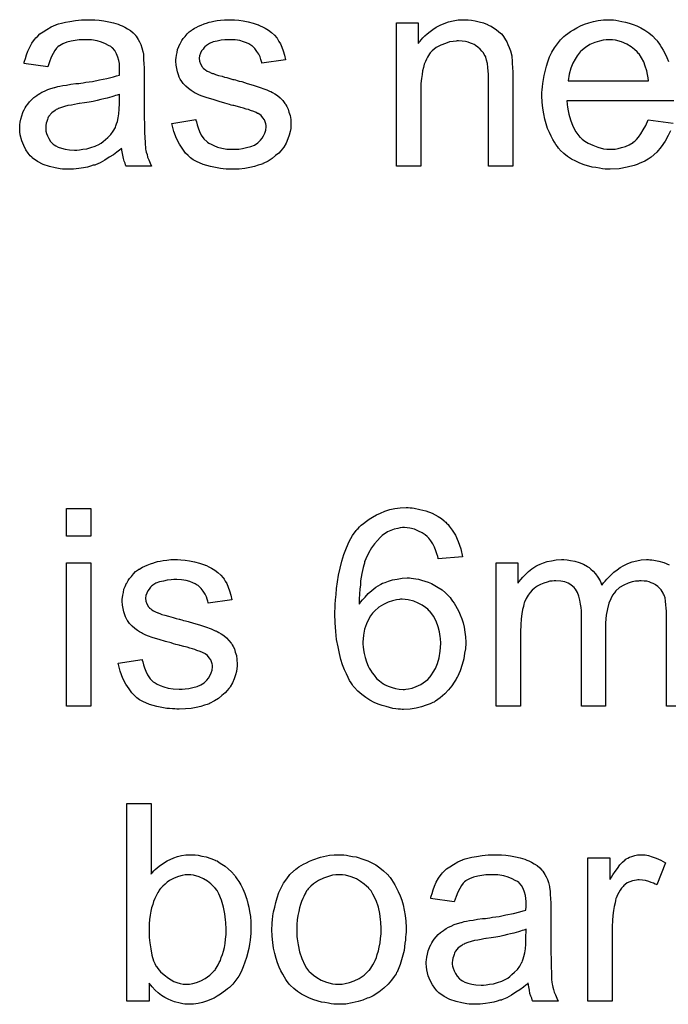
# Model space of a CAD drawing. Extents: x -1.6 to 9, y -2.8 to 5.2.
# Tile 96 of 197: x 6.795 to 7.058, y 0.356 to 0.755. Entities that reach past the tile are written whole.
import ezdxf

# ---------------------------------------------------------------- set-up
doc = ezdxf.new("R2010")
doc.units = 0
doc.layers.add('dfn6-15-57-c_document', color=1, linetype='CONTINUOUS')

msp = doc.modelspace()

# ---------------------------------------------------------------- linework, layer by layer
at = {"layer": 'dfn6-15-57-c_document', "color": 1}
for points in [[(6.825424, 0.755227), (6.827159, 0.755112), (6.829126, 0.75488), (6.831093, 0.754533), (6.83306, 0.754071), (6.834911, 0.753492), (6.835142, 0.753376), (6.835721, 0.753145), (6.836531, 0.752798), (6.837572, 0.752335), (6.838729, 0.751641), (6.839886, 0.750947), (6.840927, 0.750021), (6.841853, 0.749095), (6.841969, 0.74898), (6.8422, 0.748633), (6.842547, 0.748054), (6.84301, 0.74736), (6.843588, 0.746319), (6.844051, 0.745277), (6.844514, 0.744005), (6.844861, 0.7425), (6.844861, 0.742385), (6.844977, 0.742038), (6.845093, 0.741343), (6.845208, 0.740418), (6.845208, 0.739145), (6.845324, 0.737641), (6.84544, 0.735674), (6.84544, 0.733476), (6.84544, 0.720286), (6.84544, 0.72017), (6.84544, 0.719708), (6.84544, 0.719013), (6.84544, 0.718088), (6.84544, 0.717047), (6.84544, 0.715774), (6.845555, 0.712997), (6.845555, 0.710105), (6.845671, 0.707212), (6.845787, 0.705939), (6.845787, 0.704782), (6.845903, 0.703741), (6.846018, 0.702931), (6.846018, 0.702815), (6.846134, 0.702353), (6.84625, 0.701658), (6.846597, 0.700733), (6.846828, 0.699692), (6.847291, 0.698534), (6.847869, 0.697262), (6.848448, 0.695989), (6.838151, 0.695989), (6.838035, 0.696105), (6.837919, 0.696568), (6.837688, 0.697146), (6.837341, 0.698072), (6.836994, 0.699113), (6.836762, 0.700386), (6.836531, 0.701774), (6.836299, 0.703278), (6.836184, 0.703278), (6.836068, 0.703047), (6.835374, 0.702468), (6.834333, 0.701658), (6.832944, 0.700617), (6.831209, 0.699576), (6.829473, 0.698419), (6.827622, 0.697378), (6.825655, 0.696568), (6.825424, 0.696452), (6.824729, 0.696336), (6.823688, 0.695989), (6.822415, 0.695642), (6.820796, 0.695295), (6.818944, 0.695063), (6.816862, 0.694832), (6.814779, 0.694716), (6.813854, 0.694716), (6.813159, 0.694832), (6.81235, 0.694832), (6.811424, 0.694948), (6.809341, 0.695295), (6.807027, 0.695873), (6.804482, 0.696683), (6.802168, 0.69784), (6.800085, 0.699344), (6.799854, 0.699576), (6.799275, 0.700154), (6.798466, 0.701196), (6.79754, 0.702584), (6.796614, 0.704319), (6.795804, 0.706286), (6.795226, 0.708716), (6.79511, 0.709873), (6.794994, 0.711261), (6.794994, 0.711493), (6.794994, 0.711956), (6.79511, 0.712766), (6.795226, 0.713807), (6.795457, 0.71508), (6.795804, 0.716352), (6.796267, 0.717741), (6.796846, 0.719013), (6.796961, 0.719129), (6.797193, 0.719592), (6.797656, 0.720286), (6.798234, 0.721096), (6.798928, 0.722022), (6.799854, 0.722947), (6.800779, 0.723873), (6.801936, 0.724683), (6.802052, 0.724798), (6.802515, 0.72503), (6.803093, 0.725493), (6.804019, 0.725955), (6.80506, 0.726418), (6.806333, 0.726997), (6.807606, 0.72746), (6.80911, 0.727922), (6.809226, 0.727922), (6.809688, 0.728038), (6.810383, 0.728269), (6.811308, 0.728385), (6.812465, 0.728616), (6.813969, 0.728848), (6.815705, 0.729195), (6.817787, 0.729426), (6.817903, 0.729426), (6.818366, 0.729542), (6.818944, 0.729542), (6.819754, 0.729658), (6.82068, 0.729774), (6.821837, 0.730005), (6.82311, 0.730121), (6.824498, 0.730352), (6.827275, 0.730931), (6.830283, 0.731509), (6.832944, 0.732203), (6.834217, 0.73255), (6.835374, 0.732897), (6.835374, 0.733013), (6.835374, 0.733245), (6.835489, 0.733939), (6.835489, 0.734749), (6.835489, 0.735211), (6.835489, 0.735443), (6.835489, 0.735558), (6.835489, 0.735674), (6.835489, 0.736368), (6.835374, 0.737525), (6.835142, 0.738798), (6.834795, 0.740187), (6.834217, 0.741575), (6.833523, 0.742848), (6.832597, 0.743889), (6.832481, 0.744005), (6.831903, 0.744467), (6.830977, 0.74493), (6.82982, 0.745624), (6.8282, 0.746203), (6.826349, 0.746781), (6.824035, 0.747129), (6.821374, 0.747244), (6.820217, 0.747244), (6.81906, 0.747129), (6.81744, 0.746897), (6.81582, 0.746666), (6.814085, 0.746203), (6.812465, 0.745624), (6.811077, 0.744814), (6.810961, 0.744699), (6.810498, 0.744352), (6.80992, 0.743773), (6.809226, 0.742848), (6.808531, 0.741691), (6.807721, 0.740187), (6.807027, 0.738335), (6.806333, 0.736253), (6.79673, 0.737525), (6.79673, 0.737641), (6.796846, 0.737757), (6.796846, 0.738104), (6.796961, 0.738567), (6.797309, 0.739608), (6.797771, 0.741112), (6.79835, 0.742616), (6.799044, 0.744236), (6.79997, 0.745856), (6.801011, 0.74736), (6.801127, 0.747476), (6.801589, 0.747938), (6.802284, 0.748633), (6.803209, 0.749558), (6.804482, 0.750484), (6.805986, 0.751409), (6.807721, 0.752451), (6.809688, 0.753261), (6.809804, 0.753261), (6.80992, 0.753376), (6.810267, 0.753492), (6.81073, 0.753608), (6.811887, 0.753955), (6.813507, 0.754302), (6.815358, 0.754649), (6.817672, 0.754996), (6.820101, 0.755227), (6.822878, 0.755343), (6.824151, 0.755343), (6.825424, 0.755227)], [(6.882001, 0.755227), (6.883736, 0.755112), (6.885588, 0.75488), (6.887555, 0.754418), (6.889637, 0.753955), (6.891604, 0.753261), (6.89172, 0.753261), (6.891835, 0.753145), (6.892414, 0.752913), (6.89334, 0.752451), (6.894497, 0.751872), (6.895769, 0.751062), (6.897042, 0.750137), (6.898199, 0.749095), (6.89924, 0.747938), (6.899356, 0.747823), (6.899587, 0.74736), (6.90005, 0.74655), (6.900629, 0.745624), (6.901207, 0.744236), (6.901786, 0.742732), (6.902248, 0.740996), (6.902711, 0.739029), (6.893108, 0.737757), (6.893108, 0.737988), (6.892992, 0.738451), (6.892761, 0.739261), (6.892414, 0.740302), (6.891835, 0.741343), (6.891141, 0.7425), (6.890331, 0.743658), (6.889174, 0.744699), (6.889059, 0.744814), (6.888596, 0.745046), (6.887902, 0.745509), (6.88686, 0.745971), (6.885703, 0.746434), (6.884199, 0.746897), (6.882348, 0.747129), (6.880381, 0.747244), (6.879224, 0.747244), (6.878067, 0.747129), (6.876563, 0.747013), (6.875059, 0.746666), (6.873439, 0.746319), (6.871935, 0.74574), (6.870662, 0.74493), (6.870547, 0.744814), (6.870199, 0.744583), (6.869737, 0.74412), (6.869274, 0.743426), (6.868695, 0.742732), (6.868233, 0.741806), (6.867886, 0.740765), (6.86777, 0.739724), (6.86777, 0.739608), (6.86777, 0.739377), (6.867886, 0.739029), (6.867886, 0.738567), (6.868233, 0.73741), (6.868927, 0.736253), (6.869042, 0.736137), (6.869158, 0.736021), (6.86939, 0.735674), (6.869852, 0.735327), (6.870315, 0.73498), (6.871009, 0.734517), (6.871819, 0.73417), (6.872745, 0.733707), (6.872861, 0.733707), (6.873092, 0.733592), (6.873555, 0.733476), (6.874365, 0.733129), (6.875522, 0.732782), (6.877026, 0.732435), (6.877951, 0.732087), (6.878993, 0.731856), (6.88015, 0.731509), (6.881422, 0.731162), (6.881538, 0.731162), (6.881885, 0.731046), (6.882464, 0.730931), (6.883158, 0.730699), (6.883968, 0.730468), (6.885009, 0.730236), (6.887207, 0.729542), (6.889637, 0.728848), (6.892067, 0.728038), (6.894265, 0.727228), (6.895191, 0.726881), (6.896001, 0.726534), (6.896232, 0.726418), (6.896695, 0.726187), (6.897389, 0.72584), (6.89843, 0.725261), (6.899472, 0.724567), (6.900513, 0.723641), (6.901554, 0.7226), (6.90248, 0.721443), (6.902596, 0.721327), (6.902827, 0.720865), (6.90329, 0.72017), (6.903752, 0.719129), (6.9041, 0.717856), (6.904562, 0.716468), (6.904794, 0.714848), (6.904909, 0.712997), (6.904909, 0.712766), (6.904909, 0.712187), (6.904794, 0.711261), (6.904562, 0.709989), (6.904215, 0.7086), (6.903637, 0.707096), (6.902943, 0.705361), (6.902017, 0.703741), (6.901901, 0.70351), (6.901439, 0.703047), (6.90086, 0.702237), (6.899934, 0.701311), (6.898662, 0.70027), (6.897273, 0.699113), (6.895654, 0.698072), (6.893687, 0.69703), (6.893571, 0.69703), (6.893455, 0.696915), (6.892761, 0.696683), (6.891604, 0.696336), (6.8901, 0.695873), (6.888249, 0.695411), (6.886166, 0.695063), (6.883968, 0.694832), (6.881422, 0.694716), (6.880381, 0.694716), (6.879571, 0.694832), (6.878646, 0.694832), (6.877489, 0.694948), (6.876332, 0.695063), (6.875059, 0.695295), (6.872282, 0.695873), (6.86939, 0.696683), (6.866613, 0.69784), (6.86534, 0.698534), (6.864183, 0.699344), (6.864067, 0.69946), (6.863952, 0.699576), (6.863257, 0.70027), (6.862216, 0.701311), (6.861059, 0.702931), (6.859787, 0.704898), (6.858514, 0.707212), (6.857472, 0.710105), (6.856663, 0.713344), (6.866381, 0.714848), (6.866381, 0.714732), (6.866381, 0.714617), (6.866613, 0.713923), (6.866844, 0.712766), (6.867307, 0.711493), (6.867886, 0.710105), (6.86858, 0.7086), (6.869621, 0.707096), (6.870894, 0.705824), (6.871125, 0.705708), (6.871588, 0.705361), (6.872514, 0.704898), (6.873671, 0.704319), (6.875175, 0.703741), (6.87691, 0.703278), (6.878993, 0.702931), (6.881422, 0.702815), (6.882579, 0.702815), (6.883736, 0.702931), (6.88524, 0.703163), (6.88686, 0.70351), (6.888596, 0.703972), (6.8901, 0.704551), (6.891488, 0.705476), (6.891604, 0.705592), (6.892067, 0.705939), (6.89253, 0.706518), (6.893224, 0.707328), (6.893802, 0.708253), (6.894381, 0.70941), (6.894728, 0.710567), (6.894844, 0.711956), (6.894844, 0.712071), (6.894844, 0.712534), (6.894728, 0.713113), (6.894497, 0.713923), (6.894149, 0.714732), (6.893571, 0.715542), (6.892877, 0.716468), (6.891835, 0.717162), (6.89172, 0.717278), (6.891373, 0.717394), (6.890794, 0.717741), (6.889868, 0.718088), (6.88848, 0.718551), (6.88767, 0.718898), (6.886745, 0.719129), (6.885703, 0.719476), (6.884546, 0.719823), (6.883274, 0.72017), (6.88177, 0.720518), (6.881654, 0.720518), (6.881307, 0.720633), (6.880728, 0.720749), (6.880034, 0.72098), (6.879108, 0.721212), (6.878067, 0.721559), (6.875869, 0.722137), (6.873323, 0.722947), (6.870894, 0.723641), (6.86858, 0.724451), (6.867538, 0.724914), (6.866729, 0.725261), (6.866497, 0.725377), (6.866034, 0.725608), (6.86534, 0.726071), (6.864414, 0.72665), (6.863373, 0.72746), (6.862332, 0.728385), (6.861291, 0.729426), (6.860365, 0.730699), (6.860249, 0.730815), (6.860018, 0.731278), (6.859671, 0.732087), (6.859324, 0.733013), (6.858977, 0.73417), (6.85863, 0.735558), (6.858398, 0.736947), (6.858282, 0.738567), (6.858282, 0.738798), (6.858282, 0.739261), (6.858398, 0.739955), (6.858514, 0.740996), (6.858745, 0.742038), (6.858977, 0.74331), (6.859439, 0.744467), (6.860018, 0.74574), (6.860134, 0.745856), (6.860365, 0.746319), (6.860712, 0.746897), (6.861291, 0.747707), (6.861985, 0.748517), (6.862795, 0.749558), (6.86372, 0.750484), (6.864877, 0.751294), (6.864993, 0.751409), (6.86534, 0.751525), (6.865803, 0.751872), (6.866497, 0.752219), (6.867423, 0.752682), (6.868464, 0.753145), (6.869737, 0.753608), (6.871125, 0.754071), (6.871356, 0.754186), (6.871819, 0.754302), (6.872629, 0.754533), (6.873671, 0.754765), (6.874943, 0.754996), (6.876332, 0.755112), (6.877951, 0.755343), (6.880728, 0.755343), (6.882001, 0.755227)], [(6.976759, 0.755227), (6.978032, 0.755112), (6.979536, 0.75488), (6.981156, 0.754533), (6.982891, 0.754071), (6.984511, 0.753376), (6.984743, 0.753261), (6.985205, 0.753029), (6.986015, 0.752682), (6.986941, 0.752104), (6.988098, 0.751409), (6.989139, 0.750484), (6.99018, 0.749558), (6.991106, 0.748401), (6.991222, 0.748285), (6.991453, 0.747823), (6.9918, 0.747244), (6.992379, 0.746434), (6.992842, 0.745277), (6.993304, 0.74412), (6.993883, 0.742732), (6.99423, 0.741228), (6.99423, 0.741112), (6.994346, 0.740649), (6.994461, 0.739955), (6.994577, 0.739029), (6.994577, 0.737641), (6.994693, 0.736021), (6.994808, 0.734054), (6.994808, 0.731625), (6.994808, 0.695989), (6.984974, 0.695989), (6.984974, 0.731162), (6.984974, 0.731278), (6.984974, 0.731393), (6.984974, 0.732203), (6.984974, 0.733245), (6.984858, 0.734517), (6.984743, 0.736021), (6.984511, 0.737525), (6.984164, 0.738914), (6.983817, 0.740187), (6.983817, 0.740302), (6.983586, 0.740649), (6.983238, 0.741228), (6.982891, 0.741922), (6.982313, 0.742616), (6.981619, 0.743426), (6.980693, 0.744236), (6.979652, 0.74493), (6.979536, 0.745046), (6.979189, 0.745277), (6.978495, 0.745509), (6.977685, 0.745856), (6.976759, 0.746203), (6.975602, 0.74655), (6.974214, 0.746666), (6.972825, 0.746781), (6.972247, 0.746781), (6.971784, 0.746666), (6.970627, 0.74655), (6.969123, 0.746319), (6.967503, 0.74574), (6.965652, 0.745046), (6.963801, 0.74412), (6.962065, 0.742732), (6.961834, 0.7425), (6.961371, 0.741922), (6.961024, 0.741459), (6.960677, 0.740881), (6.960214, 0.740187), (6.959867, 0.739377), (6.959404, 0.738451), (6.958941, 0.737294), (6.958594, 0.736021), (6.958247, 0.734633), (6.958016, 0.733129), (6.957784, 0.731509), (6.957553, 0.729542), (6.957553, 0.727575), (6.957553, 0.695989), (6.947718, 0.695989), (6.947718, 0.754071), (6.956512, 0.754071), (6.956512, 0.74574), (6.956627, 0.745856), (6.956859, 0.746203), (6.957206, 0.746666), (6.957669, 0.747244), (6.958363, 0.747938), (6.959173, 0.748748), (6.960098, 0.749674), (6.961255, 0.7506), (6.962412, 0.751409), (6.963801, 0.752335), (6.965305, 0.753145), (6.966925, 0.753839), (6.968776, 0.754418), (6.970627, 0.75488), (6.97271, 0.755227), (6.974908, 0.755343), (6.975834, 0.755343), (6.976759, 0.755227)], [(7.058675, 0.710336), (7.057749, 0.708369), (7.056592, 0.706171), (7.054972, 0.703857), (7.053121, 0.701658), (7.050807, 0.699576), (7.050691, 0.699576), (7.05046, 0.699344), (7.050113, 0.699113), (7.04965, 0.698766), (7.048956, 0.698419), (7.048262, 0.698072), (7.047336, 0.697609), (7.046295, 0.697146), (7.045138, 0.696683), (7.043981, 0.696221), (7.041088, 0.695526), (7.037849, 0.694948), (7.034262, 0.694716), (7.032989, 0.694716), (7.03218, 0.694832), (7.031138, 0.694948), (7.029865, 0.695179), (7.028477, 0.695411), (7.026973, 0.695642), (7.023733, 0.696568), (7.021998, 0.697262), (7.020378, 0.697956), (7.018643, 0.698882), (7.017023, 0.699923), (7.015519, 0.70108), (7.014015, 0.702468), (7.013899, 0.702584), (7.013667, 0.702815), (7.01332, 0.703278), (7.012858, 0.703972), (7.012279, 0.704782), (7.011701, 0.705708), (7.011006, 0.706865), (7.010312, 0.708138), (7.009618, 0.709642), (7.008924, 0.711261), (7.008345, 0.713113), (7.007767, 0.71508), (7.007304, 0.717162), (7.006957, 0.719476), (7.006725, 0.721906), (7.00661, 0.724451), (7.00661, 0.724567), (7.00661, 0.725145), (7.00661, 0.72584), (7.006725, 0.726881), (7.006841, 0.728154), (7.006957, 0.729542), (7.007188, 0.731162), (7.007535, 0.732782), (7.008461, 0.736484), (7.009039, 0.738335), (7.009734, 0.740302), (7.010659, 0.742153), (7.011701, 0.743889), (7.012858, 0.745624), (7.01413, 0.747244), (7.014246, 0.74736), (7.014477, 0.747591), (7.01494, 0.747938), (7.015519, 0.748517), (7.016213, 0.749095), (7.017139, 0.74979), (7.01818, 0.7506), (7.019453, 0.751294), (7.020725, 0.752104), (7.022229, 0.752798), (7.023849, 0.753492), (7.025585, 0.754071), (7.027436, 0.754649), (7.029403, 0.754996), (7.031485, 0.755227), (7.033684, 0.755343), (7.034841, 0.755343), (7.03565, 0.755227)], [(7.03565, 0.755227), (7.036576, 0.755112), (7.037733, 0.75488), (7.039006, 0.754649), (7.04051, 0.754302), (7.041898, 0.753955), (7.043518, 0.753376), (7.045022, 0.752798), (7.046642, 0.751988), (7.048262, 0.751062), (7.049882, 0.750021), (7.051386, 0.748748), (7.052774, 0.74736), (7.05289, 0.747244), (7.053121, 0.747013), (7.053468, 0.74655), (7.053931, 0.745856), (7.05451, 0.745046), (7.055088, 0.74412), (7.055782, 0.742963), (7.056476, 0.741575), (7.057171, 0.740071), (7.057865, 0.738451)], [(7.033799, 0.747244), (7.033105, 0.747244), (7.032642, 0.747129), (7.03137, 0.747013), (7.029865, 0.746666), (7.028014, 0.746087), (7.026047, 0.745277), (7.024196, 0.74412), (7.022345, 0.742616), (7.022114, 0.742385), (7.021651, 0.741806), (7.020841, 0.740765), (7.020031, 0.739377), (7.019105, 0.737757), (7.018296, 0.735674), (7.017601, 0.733245), (7.017254, 0.730583), (7.049766, 0.730583), (7.049766, 0.730699), (7.049766, 0.730931), (7.04965, 0.731278), (7.04965, 0.73174), (7.049419, 0.733129), (7.049072, 0.734633), (7.048493, 0.736484), (7.047915, 0.73822), (7.046989, 0.739955), (7.045948, 0.741459), (7.045948, 0.741575), (7.045716, 0.741691), (7.045138, 0.742385), (7.044097, 0.74331), (7.042708, 0.744352), (7.040973, 0.745393), (7.03889, 0.746319), (7.03646, 0.747013), (7.035188, 0.747129), (7.033799, 0.747244)], [(6.835489, 0.725145), (6.835374, 0.725145), (6.835258, 0.72503), (6.834911, 0.724914), (6.834448, 0.724798), (6.83387, 0.724567), (6.833176, 0.724336), (6.832366, 0.724104), (6.83144, 0.723873), (6.830399, 0.723526), (6.829126, 0.723294), (6.827853, 0.722947), (6.826349, 0.7226), (6.824729, 0.722253), (6.82311, 0.721906), (6.821258, 0.721674), (6.819292, 0.721327), (6.81906, 0.721327), (6.818366, 0.721212), (6.817209, 0.72098), (6.815936, 0.720749), (6.814548, 0.720518), (6.813159, 0.72017), (6.811887, 0.719823), (6.81073, 0.719361), (6.810614, 0.719361), (6.810267, 0.719129), (6.809804, 0.718898), (6.809341, 0.718551), (6.807953, 0.717625), (6.806796, 0.716237), (6.806796, 0.716121), (6.806565, 0.715889), (6.806449, 0.715427), (6.806217, 0.714848), (6.805986, 0.714154), (6.805755, 0.71346), (6.805639, 0.712534), (6.805523, 0.711609), (6.805523, 0.711493), (6.805523, 0.710914), (6.805639, 0.71022), (6.80587, 0.709295), (6.806217, 0.708253), (6.806796, 0.707212), (6.80749, 0.706055), (6.808416, 0.705014), (6.808531, 0.704898), (6.808994, 0.704667), (6.809688, 0.704204), (6.810614, 0.703741), (6.811887, 0.703278), (6.813391, 0.702815), (6.815126, 0.702584), (6.817209, 0.702468), (6.818135, 0.702468), (6.819292, 0.702584), (6.820564, 0.702815), (6.822184, 0.703047), (6.823804, 0.70351), (6.825539, 0.704088), (6.827275, 0.704898), (6.827506, 0.705014), (6.827969, 0.705361), (6.828779, 0.705939), (6.829704, 0.706749), (6.830746, 0.707675), (6.831903, 0.708832), (6.832828, 0.71022), (6.833754, 0.711724), (6.83387, 0.71184), (6.833985, 0.712303), (6.834217, 0.713113), (6.834564, 0.714154), (6.834911, 0.715542), (6.835142, 0.717162), (6.835258, 0.719129), (6.835374, 0.721443), (6.835489, 0.725145)], [(7.060063, 0.722484), (7.016676, 0.722484), (7.016676, 0.722369), (7.016676, 0.722022), (7.016791, 0.721559), (7.016791, 0.720865), (7.016907, 0.720055), (7.017139, 0.719129), (7.017486, 0.717047), (7.01818, 0.714732), (7.019105, 0.712187), (7.020378, 0.709873), (7.021998, 0.70779), (7.022114, 0.70779), (7.022229, 0.707559), (7.022923, 0.706981), (7.023965, 0.706171), (7.025353, 0.705361), (7.027204, 0.704435), (7.029287, 0.703625), (7.031601, 0.703047), (7.032874, 0.702931), (7.034262, 0.702815), (7.035188, 0.702815), (7.036229, 0.702931), (7.037502, 0.703163), (7.03889, 0.70351), (7.04051, 0.703972), (7.042014, 0.704667), (7.043518, 0.705592), (7.043634, 0.705708), (7.044212, 0.706171), (7.044907, 0.706865), (7.045716, 0.70779), (7.046642, 0.709063), (7.047683, 0.710683), (7.048725, 0.712534), (7.04965, 0.714732), (7.059832, 0.71346)], [(6.823804, 0.546065), (6.813969, 0.546065), (6.813969, 0.557288), (6.823804, 0.557288), (6.823804, 0.546065)], [(6.953156, 0.557519), (6.953966, 0.557519), (6.954892, 0.557404), (6.95709, 0.556941), (6.95952, 0.556362), (6.962065, 0.555437), (6.964611, 0.554048), (6.965883, 0.553238), (6.96704, 0.552313), (6.967156, 0.552197), (6.967272, 0.552081), (6.967619, 0.551734), (6.967966, 0.551387), (6.968544, 0.550809), (6.969007, 0.550115), (6.97028, 0.548495), (6.971553, 0.546412), (6.97271, 0.543867), (6.973751, 0.540974), (6.974445, 0.537735), (6.964611, 0.536925), (6.964611, 0.53704), (6.964495, 0.537156), (6.964379, 0.53785), (6.964032, 0.538892), (6.963569, 0.540164), (6.963107, 0.541553), (6.962412, 0.542941), (6.961602, 0.544214), (6.960793, 0.545255), (6.960561, 0.545486), (6.960098, 0.545949), (6.959288, 0.546644), (6.958132, 0.547453), (6.956627, 0.548148), (6.955008, 0.548842), (6.953041, 0.549305), (6.950958, 0.549536), (6.950148, 0.549536), (6.949223, 0.54942), (6.948181, 0.549189), (6.946793, 0.548842), (6.945404, 0.548379), (6.944016, 0.547801), (6.942628, 0.546875), (6.942396, 0.546759), (6.941818, 0.546296), (6.941008, 0.545486), (6.939967, 0.54433), (6.93881, 0.542941), (6.937537, 0.541321), (6.93638, 0.539239), (6.935223, 0.536925), (6.935223, 0.536809), (6.935107, 0.536578), (6.934992, 0.536231), (6.93476, 0.535768), (6.934644, 0.535073), (6.934413, 0.534264), (6.934182, 0.533338), (6.93395, 0.532181), (6.933603, 0.530908), (6.933372, 0.52952), (6.93314, 0.528016), (6.933025, 0.526396), (6.932793, 0.524545), (6.932677, 0.522694), (6.932562, 0.520611), (6.932562, 0.518528), (6.932677, 0.518644), (6.93314, 0.519338), (6.93395, 0.520264), (6.934992, 0.521421), (6.936149, 0.522809), (6.937653, 0.524082), (6.939272, 0.525355), (6.941124, 0.526512), (6.941239, 0.526512), (6.941355, 0.526627), (6.942049, 0.526975), (6.943091, 0.527322), (6.944479, 0.5279), (6.946099, 0.528363), (6.94795, 0.52871), (6.949917, 0.529057), (6.951999, 0.529173), (6.952925, 0.529173), (6.953619, 0.529057), (6.954545, 0.528941), (6.95547, 0.528826), (6.956627, 0.528594), (6.957784, 0.528247), (6.960445, 0.527437), (6.961834, 0.526859), (6.963222, 0.526049), (6.964611, 0.525239), (6.966115, 0.524313), (6.967503, 0.523156), (6.968776, 0.521884), (6.968892, 0.521768), (6.969123, 0.521537), (6.96947, 0.521189), (6.969817, 0.520611), (6.970396, 0.519801), (6.970974, 0.518991), (6.971553, 0.51795), (6.972247, 0.516793), (6.972941, 0.51552), (6.97352, 0.514132), (6.974098, 0.512512), (6.974677, 0.510892), (6.975024, 0.509157), (6.975371, 0.50719), (6.975602, 0.505223), (6.975718, 0.50314), (6.975718, 0.503025), (6.975718, 0.502793), (6.975718, 0.502446), (6.975718, 0.501868), (6.975602, 0.501173), (6.975602, 0.500479), (6.975255, 0.498628), (6.974908, 0.49643), (6.974329, 0.494116), (6.97352, 0.49157), (6.972363, 0.489141), (6.972363, 0.489025), (6.972247, 0.488909), (6.972016, 0.488562), (6.971784, 0.488099), (6.97109, 0.486942), (6.970049, 0.485438), (6.968776, 0.483818), (6.967272, 0.482199), (6.965421, 0.480579), (6.963454, 0.47919), (6.963338, 0.47919), (6.963222, 0.479075), (6.962875, 0.478843), (6.962412, 0.478728), (6.961255, 0.478149), (6.959751, 0.477571), (6.957784, 0.476876), (6.955586, 0.476414), (6.953156, 0.475951), (6.950495, 0.475835), (6.949917, 0.475835), (6.949338, 0.475951), (6.948413, 0.475951), (6.947371, 0.476067), (6.946214, 0.476298), (6.944826, 0.476645), (6.943438, 0.476992), (6.941818, 0.477455), (6.940198, 0.478033), (6.938578, 0.478728), (6.936843, 0.479653), (6.935223, 0.480695), (6.933603, 0.481851), (6.931983, 0.48324), (6.930479, 0.48486), (6.930364, 0.484975), (6.930132, 0.485322), (6.929785, 0.485785), (6.929322, 0.486595), (6.928628, 0.487637), (6.92805, 0.488793), (6.927355, 0.490298), (6.926661, 0.491917), (6.925851, 0.493884), (6.925157, 0.496083), (6.924578, 0.498512), (6.924, 0.501173), (6.923422, 0.504182), (6.923074, 0.507421), (6.922843, 0.510892), (6.922727, 0.514595), (6.922727, 0.51471), (6.922727, 0.514826), (6.922727, 0.515173), (6.922727, 0.515636), (6.922843, 0.516793), (6.922843, 0.518413), (6.922959, 0.520264), (6.92319, 0.522462), (6.923422, 0.524892), (6.923769, 0.527553), (6.924231, 0.530214), (6.92481, 0.533107), (6.925504, 0.535883), (6.926314, 0.53866), (6.927355, 0.541321), (6.928512, 0.543867), (6.929785, 0.546296), (6.931289, 0.548379), (6.931405, 0.548495), (6.931636, 0.548726), (6.932099, 0.549189), (6.932677, 0.549883), (6.933372, 0.550577), (6.934297, 0.551271), (6.935454, 0.552197), (6.936611, 0.553007), (6.938, 0.553817), (6.939504, 0.554742), (6.941239, 0.555437), (6.942975, 0.556247), (6.944942, 0.556825), (6.947024, 0.557288), (6.949223, 0.557519), (6.951537, 0.557635), (6.952462, 0.557635), (6.953156, 0.557519)], [(6.823804, 0.477224), (6.813969, 0.477224), (6.813969, 0.535305), (6.823804, 0.535305), (6.823804, 0.477224)], [(6.860249, 0.536462), (6.861985, 0.536346), (6.863836, 0.536115), (6.865803, 0.535652), (6.867886, 0.535189), (6.869852, 0.534495), (6.869968, 0.534495), (6.870084, 0.534379), (6.870662, 0.534148), (6.871588, 0.533685), (6.872745, 0.533107), (6.874018, 0.532297), (6.87529, 0.531371), (6.876447, 0.53033), (6.877489, 0.529173), (6.877604, 0.529057), (6.877836, 0.528594), (6.878298, 0.527784), (6.878877, 0.526859), (6.879456, 0.52547), (6.880034, 0.523966), (6.880497, 0.522231), (6.88096, 0.520264), (6.871356, 0.518991), (6.871356, 0.519223), (6.871241, 0.519685), (6.871009, 0.520495), (6.870662, 0.521537), (6.870084, 0.522578), (6.86939, 0.523735), (6.86858, 0.524892), (6.867423, 0.525933), (6.867307, 0.526049), (6.866844, 0.52628), (6.86615, 0.526743), (6.865109, 0.527206), (6.863952, 0.527669), (6.862448, 0.528131), (6.860596, 0.528363), (6.85863, 0.528479), (6.857472, 0.528479), (6.856315, 0.528363), (6.854811, 0.528247), (6.853307, 0.5279), (6.851688, 0.527553), (6.850183, 0.526975), (6.848911, 0.526165), (6.848795, 0.526049), (6.848448, 0.525817), (6.847985, 0.525355), (6.847522, 0.52466), (6.846944, 0.523966), (6.846481, 0.523041), (6.846134, 0.521999), (6.846018, 0.520958), (6.846018, 0.520842), (6.846018, 0.520611), (6.846134, 0.520264), (6.846134, 0.519801), (6.846481, 0.518644), (6.847175, 0.517487), (6.847291, 0.517371), (6.847407, 0.517256), (6.847638, 0.516909), (6.848101, 0.516562), (6.848564, 0.516214), (6.849258, 0.515752), (6.850068, 0.515404), (6.850993, 0.514942), (6.851109, 0.514942), (6.85134, 0.514826), (6.851803, 0.51471), (6.852613, 0.514363), (6.85377, 0.514016), (6.855274, 0.513669), (6.8562, 0.513322), (6.857241, 0.513091), (6.858398, 0.512743), (6.859671, 0.512396), (6.859787, 0.512396), (6.860134, 0.512281), (6.860712, 0.512165), (6.861406, 0.511933), (6.862216, 0.511702), (6.863257, 0.511471), (6.865456, 0.510776), (6.867886, 0.510082), (6.870315, 0.509272), (6.872514, 0.508462), (6.873439, 0.508115), (6.874249, 0.507768), (6.87448, 0.507653), (6.874943, 0.507421), (6.875637, 0.507074), (6.876679, 0.506496), (6.87772, 0.505801), (6.878761, 0.504876), (6.879803, 0.503834), (6.880728, 0.502678), (6.880844, 0.502562), (6.881075, 0.502099), (6.881538, 0.501405), (6.882001, 0.500363), (6.882348, 0.499091), (6.882811, 0.497702), (6.883042, 0.496083), (6.883158, 0.494231), (6.883158, 0.494), (6.883158, 0.493421), (6.883042, 0.492496), (6.882811, 0.491223), (6.882464, 0.489835), (6.881885, 0.488331), (6.881191, 0.486595), (6.880265, 0.484975), (6.88015, 0.484744), (6.879687, 0.484281), (6.879108, 0.483471), (6.878183, 0.482546), (6.87691, 0.481504), (6.875522, 0.480347), (6.873902, 0.479306), (6.871935, 0.478265), (6.871819, 0.478265), (6.871704, 0.478149), (6.871009, 0.477918), (6.869852, 0.477571), (6.868348, 0.477108), (6.866497, 0.476645), (6.864414, 0.476298), (6.862216, 0.476067), (6.859671, 0.475951), (6.85863, 0.475951), (6.85782, 0.476067), (6.856894, 0.476067), (6.855737, 0.476182), (6.85458, 0.476298), (6.853307, 0.476529), (6.85053, 0.477108), (6.847638, 0.477918), (6.844861, 0.479075), (6.843588, 0.479769), (6.842431, 0.480579), (6.842316, 0.480695), (6.8422, 0.48081), (6.841506, 0.481504), (6.840465, 0.482546), (6.839308, 0.484166), (6.838035, 0.486132), (6.836762, 0.488446), (6.835721, 0.491339), (6.834911, 0.494579), (6.84463, 0.496083), (6.84463, 0.495967), (6.84463, 0.495851), (6.844861, 0.495157), (6.845093, 0.494), (6.845555, 0.492727), (6.846134, 0.491339), (6.846828, 0.489835), (6.847869, 0.488331), (6.849142, 0.487058), (6.849373, 0.486942), (6.849836, 0.486595), (6.850762, 0.486132), (6.851919, 0.485554), (6.853423, 0.484975), (6.855158, 0.484513), (6.857241, 0.484166), (6.859671, 0.48405), (6.860828, 0.48405), (6.861985, 0.484166), (6.863489, 0.484397), (6.865109, 0.484744), (6.866844, 0.485207), (6.868348, 0.485785), (6.869737, 0.486711), (6.869852, 0.486827), (6.870315, 0.487174), (6.870778, 0.487752), (6.871472, 0.488562), (6.872051, 0.489488), (6.872629, 0.490645), (6.872976, 0.491802), (6.873092, 0.49319), (6.873092, 0.493306), (6.873092, 0.493769), (6.872976, 0.494347), (6.872745, 0.495157), (6.872398, 0.495967), (6.871819, 0.496777), (6.871125, 0.497702), (6.870084, 0.498397), (6.869968, 0.498512), (6.869621, 0.498628), (6.869042, 0.498975), (6.868117, 0.499322), (6.866729, 0.499785), (6.865919, 0.500132), (6.864993, 0.500363), (6.863952, 0.500711), (6.862795, 0.501058), (6.861522, 0.501405), (6.860018, 0.501752), (6.859902, 0.501752), (6.859555, 0.501868), (6.858977, 0.501983), (6.858282, 0.502215), (6.857357, 0.502446), (6.856315, 0.502793), (6.854117, 0.503372), (6.851572, 0.504182), (6.849142, 0.504876), (6.846828, 0.505686), (6.845787, 0.506149), (6.844977, 0.506496), (6.844745, 0.506611), (6.844283, 0.506843), (6.843588, 0.507305), (6.842663, 0.507884), (6.841622, 0.508694), (6.84058, 0.50962), (6.839539, 0.510661), (6.838613, 0.511933), (6.838498, 0.512049), (6.838266, 0.512512), (6.837919, 0.513322), (6.837572, 0.514247), (6.837225, 0.515404), (6.836878, 0.516793), (6.836646, 0.518181), (6.836531, 0.519801), (6.836531, 0.520033), (6.836531, 0.520495), (6.836646, 0.521189), (6.836762, 0.522231), (6.836994, 0.523272), (6.837225, 0.524545), (6.837688, 0.525702), (6.838266, 0.526975), (6.838382, 0.52709), (6.838613, 0.527553), (6.838961, 0.528131), (6.839539, 0.528941), (6.840233, 0.529751), (6.841043, 0.530793), (6.841969, 0.531718), (6.843126, 0.532528), (6.843241, 0.532644), (6.843588, 0.53276), (6.844051, 0.533107), (6.844745, 0.533454), (6.845671, 0.533917), (6.846712, 0.534379), (6.847985, 0.534842), (6.849373, 0.535305), (6.849605, 0.535421), (6.850068, 0.535536), (6.850878, 0.535768), (6.851919, 0.535999), (6.853192, 0.536231), (6.85458, 0.536346), (6.8562, 0.536578), (6.858977, 0.536578), (6.860249, 0.536462)], [(7.06689, 0.477224), (7.057055, 0.477224), (7.057055, 0.513669), (7.057055, 0.513785), (7.057055, 0.5139), (7.057055, 0.514595), (7.057055, 0.515636), (7.056939, 0.516909), (7.056824, 0.518297), (7.056708, 0.519685), (7.056476, 0.521074), (7.056129, 0.522115), (7.056129, 0.522231), (7.055898, 0.522578), (7.055667, 0.523041), (7.055319, 0.523619), (7.054857, 0.524313), (7.054278, 0.525008), (7.053584, 0.525702), (7.052658, 0.526396), (7.052543, 0.526512), (7.052196, 0.526627), (7.051733, 0.526859), (7.050923, 0.527206), (7.050113, 0.527553), (7.049072, 0.527784), (7.04803, 0.5279), (7.046758, 0.528016), (7.046179, 0.528016), (7.045716, 0.5279), (7.044559, 0.527784), (7.043171, 0.527553), (7.041551, 0.526975), (7.039816, 0.52628), (7.03808, 0.525239), (7.03646, 0.523851), (7.036345, 0.523619), (7.035882, 0.523041), (7.035188, 0.522115), (7.034493, 0.520727), (7.033684, 0.518875), (7.033105, 0.516677), (7.032642, 0.514016), (7.032411, 0.510892), (7.032411, 0.477224), (7.022576, 0.477224), (7.022576, 0.514826), (7.022576, 0.514942), (7.022576, 0.515173), (7.022576, 0.515404), (7.022576, 0.515867), (7.022461, 0.51714), (7.022229, 0.518528), (7.021998, 0.520148), (7.021535, 0.521768), (7.020957, 0.523272), (7.020147, 0.52466), (7.020031, 0.524776), (7.019684, 0.525239), (7.019105, 0.525702), (7.018296, 0.526396), (7.017254, 0.526975), (7.015866, 0.527553), (7.014246, 0.5279), (7.012279, 0.528016), (7.011585, 0.528016), (7.010775, 0.5279), (7.009849, 0.527784), (7.008692, 0.527437), (7.007304, 0.52709), (7.006031, 0.526512), (7.004643, 0.525817), (7.004527, 0.525702), (7.004064, 0.525355), (7.003486, 0.524892), (7.002676, 0.524198), (7.001866, 0.523272), (7.001056, 0.522115), (7.000246, 0.520842), (6.999552, 0.519338), (6.999436, 0.519107), (6.999321, 0.518528), (6.999089, 0.517603), (6.998742, 0.51633), (6.998395, 0.514595), (6.998164, 0.512512), (6.998048, 0.510082), (6.997932, 0.507305), (6.997932, 0.477224), (6.988098, 0.477224), (6.988098, 0.535305), (6.996891, 0.535305), (6.996891, 0.526975), (6.997007, 0.527206), (6.997354, 0.527669), (6.998048, 0.528479), (6.998858, 0.529404), (6.999899, 0.530561), (7.001172, 0.531718), (7.00256, 0.532875), (7.00418, 0.533917), (7.004412, 0.534032), (7.00499, 0.534379), (7.005916, 0.534726), (7.007188, 0.535305), (7.008692, 0.535768), (7.010428, 0.536115), (7.012395, 0.536462), (7.014477, 0.536578), (7.015519, 0.536578), (7.016791, 0.536462), (7.01818, 0.536231), (7.019915, 0.535883), (7.021651, 0.535421), (7.023386, 0.534726), (7.025006, 0.533801), (7.025238, 0.533685), (7.0257, 0.533338), (7.026395, 0.53276), (7.02732, 0.531834), (7.028246, 0.530793), (7.029287, 0.52952), (7.030213, 0.528016), (7.030907, 0.52628), (7.031023, 0.526396), (7.031254, 0.526743), (7.031601, 0.527206), (7.03218, 0.5279), (7.032874, 0.52871), (7.033684, 0.52952), (7.034609, 0.530446), (7.035766, 0.531487), (7.037039, 0.532412), (7.038312, 0.533338), (7.039816, 0.534148), (7.041435, 0.534958), (7.043171, 0.535652), (7.045022, 0.536115), (7.046873, 0.536462), (7.048956, 0.536578), (7.049766, 0.536578), (7.050344, 0.536462)], [(7.050344, 0.536462), (7.051154, 0.536462), (7.051964, 0.536346), (7.053931, 0.535999), (7.056014, 0.535421), (7.058212, 0.534495)], [(6.950033, 0.520495), (6.949338, 0.520495), (6.948876, 0.52038), (6.947718, 0.520264), (6.946099, 0.519917), (6.944363, 0.519338), (6.942396, 0.518413), (6.940545, 0.517256), (6.938694, 0.515636), (6.938462, 0.515404), (6.938, 0.514826), (6.93719, 0.513785), (6.93638, 0.512281), (6.93557, 0.510545), (6.93476, 0.508347), (6.934297, 0.505917), (6.934066, 0.50314), (6.934066, 0.502909), (6.934066, 0.50233), (6.934182, 0.501289), (6.934297, 0.500016), (6.934529, 0.498512), (6.934992, 0.496892), (6.935454, 0.495157), (6.936149, 0.493421), (6.936264, 0.49319), (6.936611, 0.492612), (6.937074, 0.491802), (6.937768, 0.49076), (6.938578, 0.489719), (6.939619, 0.488446), (6.940776, 0.487405), (6.942165, 0.486364), (6.942396, 0.486248), (6.942859, 0.486017), (6.943669, 0.485554), (6.94471, 0.485207), (6.945867, 0.484744), (6.947256, 0.484281), (6.94876, 0.48405), (6.95038, 0.483934), (6.950958, 0.483934), (6.951421, 0.48405), (6.952578, 0.484166), (6.954082, 0.484513), (6.955702, 0.485207), (6.957553, 0.486017), (6.959404, 0.487289), (6.96033, 0.487984), (6.96114, 0.488909), (6.96114, 0.489025), (6.961371, 0.489141), (6.961834, 0.489835), (6.962528, 0.490992), (6.963454, 0.492496), (6.964264, 0.494463), (6.964958, 0.496777), (6.965421, 0.499438), (6.965652, 0.502562), (6.965652, 0.502678), (6.965652, 0.502909), (6.965652, 0.503372), (6.965536, 0.50395), (6.965536, 0.504644), (6.965421, 0.505454), (6.965074, 0.507305), (6.964611, 0.509388), (6.963801, 0.511586), (6.962644, 0.513669), (6.96114, 0.515636), (6.960908, 0.515867), (6.96033, 0.516446), (6.959404, 0.51714), (6.958132, 0.518066), (6.956512, 0.518991), (6.95466, 0.519685), (6.952462, 0.520264), (6.950033, 0.520495)], [(6.848217, 0.409146), (6.848332, 0.409261), (6.848448, 0.409493), (6.848795, 0.40984), (6.849373, 0.410418), (6.849952, 0.410997), (6.850646, 0.411691), (6.851572, 0.412385), (6.852497, 0.413079), (6.854811, 0.414584), (6.857472, 0.41574), (6.858977, 0.416319), (6.860596, 0.416666), (6.862332, 0.416897), (6.864067, 0.417013), (6.864993, 0.417013), (6.866034, 0.416897), (6.867307, 0.416782), (6.868811, 0.416435), (6.870547, 0.416088), (6.872398, 0.415509), (6.874133, 0.414815), (6.874365, 0.414699), (6.874943, 0.414468), (6.875869, 0.413889), (6.87691, 0.413195), (6.878183, 0.412385), (6.879456, 0.411344), (6.880844, 0.410071), (6.882001, 0.408683), (6.882117, 0.408567), (6.882464, 0.407989), (6.883042, 0.407179), (6.883736, 0.406137), (6.884546, 0.404749), (6.885356, 0.403129), (6.886166, 0.401278), (6.88686, 0.399311), (6.88686, 0.399195), (6.886976, 0.39908), (6.887092, 0.398733), (6.887207, 0.398385), (6.887439, 0.397228), (6.887786, 0.395724), (6.888133, 0.393989), (6.88848, 0.392022), (6.888596, 0.389824), (6.888712, 0.38751), (6.888712, 0.387394), (6.888712, 0.386815), (6.888712, 0.386121), (6.888596, 0.38508), (6.88848, 0.383807), (6.888364, 0.382419), (6.888133, 0.380799), (6.887786, 0.379064), (6.88686, 0.375361), (6.886282, 0.373394), (6.885588, 0.371543), (6.884778, 0.369576), (6.883736, 0.367841), (6.882579, 0.366105), (6.881307, 0.364485), (6.881191, 0.36437), (6.88096, 0.364138), (6.880613, 0.363791), (6.880034, 0.363213), (6.879224, 0.362634), (6.878414, 0.36194), (6.877489, 0.361246), (6.876332, 0.360436), (6.875059, 0.359742), (6.873786, 0.358932), (6.870662, 0.357659), (6.869042, 0.357081), (6.867307, 0.356733), (6.865456, 0.356502), (6.863605, 0.356386), (6.863142, 0.356386), (6.862563, 0.356502), (6.861869, 0.356502), (6.861059, 0.356618), (6.860018, 0.356849), (6.857704, 0.357428), (6.856431, 0.35789), (6.855158, 0.358469), (6.85377, 0.359163), (6.852497, 0.359973), (6.851109, 0.361014), (6.849836, 0.362171), (6.848679, 0.363444), (6.847522, 0.364948), (6.847522, 0.357659), (6.838382, 0.357659), (6.838382, 0.437724), (6.848217, 0.437724), (6.848217, 0.409146)], [(6.926314, 0.416897), (6.927355, 0.416782), (6.928512, 0.41655), (6.929785, 0.416319), (6.931289, 0.416088), (6.934413, 0.415046), (6.936033, 0.414468), (6.937653, 0.413658), (6.939272, 0.412848), (6.940892, 0.411691), (6.942396, 0.410534), (6.9439, 0.409146), (6.944016, 0.40903), (6.944248, 0.408798), (6.944595, 0.408336), (6.945057, 0.407757), (6.945636, 0.406947), (6.94633, 0.405906), (6.947024, 0.404749), (6.947718, 0.403476), (6.948413, 0.402088), (6.949107, 0.400352), (6.949801, 0.398617), (6.95038, 0.39665), (6.950842, 0.394567), (6.95119, 0.392369), (6.951421, 0.390055), (6.951537, 0.38751), (6.951537, 0.387394), (6.951537, 0.387047), (6.951537, 0.386468), (6.951537, 0.385659), (6.951421, 0.384733), (6.951305, 0.383576), (6.951305, 0.382419), (6.951074, 0.381146), (6.950727, 0.378254), (6.950033, 0.375361), (6.949223, 0.372469), (6.948066, 0.369808), (6.948066, 0.369692), (6.94795, 0.369576), (6.947718, 0.369229), (6.947487, 0.368766), (6.946677, 0.367609), (6.945636, 0.366221), (6.944248, 0.364601), (6.942512, 0.362981), (6.940545, 0.361361), (6.938231, 0.359857), (6.938115, 0.359857), (6.938, 0.359742), (6.937653, 0.35951), (6.937074, 0.359279), (6.936496, 0.359048), (6.935801, 0.358816), (6.934066, 0.358122), (6.932099, 0.357543), (6.929669, 0.356965), (6.927124, 0.356502), (6.924347, 0.356386), (6.92319, 0.356386), (6.922265, 0.356502), (6.921223, 0.356618), (6.920066, 0.356849), (6.918678, 0.357081), (6.917289, 0.357312), (6.914166, 0.358238), (6.91243, 0.358932), (6.91081, 0.359626), (6.90919, 0.360552), (6.907571, 0.361593), (6.906066, 0.36275), (6.904562, 0.364138), (6.904447, 0.364254), (6.904215, 0.364485), (6.903868, 0.364948), (6.903405, 0.365642), (6.902827, 0.366452), (6.902248, 0.367378), (6.901554, 0.368535), (6.90086, 0.369923), (6.900166, 0.371427), (6.899472, 0.373163), (6.898893, 0.375014), (6.898315, 0.376981), (6.897852, 0.379179), (6.897505, 0.381493), (6.897273, 0.384039), (6.897158, 0.3867), (6.897158, 0.386931), (6.897158, 0.387394), (6.897273, 0.388204), (6.897273, 0.389361), (6.897389, 0.390634), (6.89762, 0.392253), (6.897852, 0.393873), (6.898315, 0.395724), (6.898777, 0.397576), (6.899356, 0.399543), (6.90005, 0.401625), (6.900976, 0.403592), (6.901901, 0.405443), (6.903174, 0.407294), (6.904447, 0.40903), (6.906066, 0.410534), (6.906182, 0.41065), (6.906414, 0.410765), (6.906876, 0.411113), (6.907455, 0.411575), (6.908149, 0.412038), (6.909075, 0.412617), (6.91, 0.413195), (6.911157, 0.413774), (6.91243, 0.414352), (6.913818, 0.414931), (6.916942, 0.415972), (6.920529, 0.416782), (6.92238, 0.416897), (6.924347, 0.417013), (6.925504, 0.417013), (6.926314, 0.416897)], [(6.99018, 0.416897), (6.991916, 0.416782), (6.993883, 0.41655), (6.99585, 0.416203), (6.997817, 0.41574), (6.999668, 0.415162), (6.999899, 0.415046), (7.000478, 0.414815), (7.001288, 0.414468), (7.002329, 0.414005), (7.003486, 0.413311), (7.004643, 0.412617), (7.005684, 0.411691), (7.00661, 0.410765), (7.006725, 0.41065), (7.006957, 0.410303), (7.007304, 0.409724), (7.007767, 0.40903), (7.008345, 0.407989), (7.008808, 0.406947), (7.009271, 0.405675), (7.009618, 0.404171), (7.009618, 0.404055), (7.009734, 0.403708), (7.009849, 0.403014), (7.009965, 0.402088), (7.009965, 0.400815), (7.010081, 0.399311), (7.010197, 0.397344), (7.010197, 0.395146), (7.010197, 0.381956), (7.010197, 0.38184), (7.010197, 0.381378), (7.010197, 0.380683), (7.010197, 0.379758), (7.010197, 0.378716), (7.010197, 0.377444), (7.010312, 0.374667), (7.010312, 0.371774), (7.010428, 0.368882), (7.010544, 0.367609), (7.010544, 0.366452), (7.010659, 0.365411), (7.010775, 0.364601), (7.010775, 0.364485), (7.010891, 0.364023), (7.011006, 0.363328), (7.011354, 0.362403), (7.011585, 0.361361), (7.012048, 0.360204), (7.012626, 0.358932), (7.013205, 0.357659), (7.002907, 0.357659), (7.002792, 0.357775), (7.002676, 0.358238), (7.002445, 0.358816), (7.002097, 0.359742), (7.00175, 0.360783), (7.001519, 0.362056), (7.001288, 0.363444), (7.001056, 0.364948), (7.00094, 0.364948), (7.000825, 0.364717), (7.000131, 0.364138), (6.999089, 0.363328), (6.997701, 0.362287), (6.995965, 0.361246), (6.99423, 0.360089), (6.992379, 0.359048), (6.990412, 0.358238), (6.99018, 0.358122), (6.989486, 0.358006), (6.988445, 0.357659), (6.987172, 0.357312), (6.985552, 0.356965), (6.983701, 0.356733), (6.981619, 0.356502), (6.979536, 0.356386), (6.97861, 0.356386), (6.977916, 0.356502), (6.977106, 0.356502), (6.976181, 0.356618), (6.974098, 0.356965), (6.971784, 0.357543), (6.969239, 0.358353), (6.966925, 0.35951), (6.964842, 0.361014), (6.964611, 0.361246), (6.964032, 0.361824), (6.963222, 0.362866), (6.962297, 0.364254), (6.961371, 0.36599), (6.960561, 0.367956), (6.959983, 0.370386), (6.959867, 0.371543), (6.959751, 0.372932), (6.959751, 0.373163), (6.959751, 0.373626), (6.959867, 0.374436), (6.959983, 0.375477), (6.960214, 0.37675), (6.960561, 0.378022), (6.961024, 0.379411), (6.961602, 0.380683), (6.961718, 0.380799), (6.96195, 0.381262), (6.962412, 0.381956), (6.962991, 0.382766), (6.963685, 0.383692), (6.964611, 0.384617), (6.965536, 0.385543), (6.966693, 0.386353), (6.966809, 0.386468), (6.967272, 0.3867), (6.96785, 0.387163), (6.968776, 0.387625), (6.969817, 0.388088), (6.97109, 0.388667), (6.972363, 0.38913), (6.973867, 0.389592), (6.973982, 0.389592), (6.974445, 0.389708), (6.975139, 0.389939), (6.976065, 0.390055), (6.977222, 0.390286), (6.978726, 0.390518), (6.980462, 0.390865), (6.982544, 0.391096), (6.98266, 0.391096), (6.983123, 0.391212), (6.983701, 0.391212), (6.984511, 0.391328), (6.985437, 0.391443), (6.986594, 0.391675), (6.987866, 0.391791), (6.989255, 0.392022), (6.992032, 0.392601), (6.99504, 0.393179), (6.997701, 0.393873), (6.998974, 0.39422), (7.000131, 0.394567), (7.000131, 0.394683), (7.000131, 0.394914), (7.000246, 0.395609), (7.000246, 0.396419), (7.000246, 0.396881), (7.000246, 0.397113), (7.000246, 0.397228), (7.000246, 0.397344), (7.000246, 0.398038), (7.000131, 0.399195), (6.999899, 0.400468), (6.999552, 0.401856), (6.998974, 0.403245), (6.998279, 0.404518), (6.997354, 0.405559), (6.997238, 0.405675), (6.99666, 0.406137), (6.995734, 0.4066), (6.994577, 0.407294), (6.992957, 0.407873), (6.991106, 0.408451), (6.988792, 0.408798), (6.986131, 0.408914), (6.984974, 0.408914), (6.983817, 0.408798), (6.982197, 0.408567), (6.980577, 0.408336), (6.978842, 0.407873), (6.977222, 0.407294), (6.975834, 0.406485), (6.975718, 0.406369), (6.975255, 0.406022), (6.974677, 0.405443), (6.973982, 0.404518), (6.973288, 0.403361), (6.972478, 0.401856), (6.971784, 0.400005), (6.97109, 0.397923), (6.961487, 0.399195), (6.961487, 0.399311), (6.961602, 0.399427), (6.961602, 0.399774), (6.961718, 0.400237), (6.962065, 0.401278), (6.962528, 0.402782), (6.963107, 0.404286), (6.963801, 0.405906), (6.964726, 0.407526), (6.965768, 0.40903), (6.965883, 0.409146), (6.966346, 0.409608), (6.96704, 0.410303), (6.967966, 0.411228), (6.969239, 0.412154), (6.970743, 0.413079), (6.972478, 0.414121), (6.974445, 0.414931), (6.974561, 0.414931), (6.974677, 0.415046), (6.975024, 0.415162), (6.975486, 0.415278), (6.976644, 0.415625), (6.978263, 0.415972), (6.980114, 0.416319), (6.982428, 0.416666), (6.984858, 0.416897), (6.987635, 0.417013), (6.988908, 0.417013), (6.99018, 0.416897)], [(7.048493, 0.416897), (7.049766, 0.416666), (7.05127, 0.416203), (7.05289, 0.415625), (7.054741, 0.414815), (7.056708, 0.413774), (7.053121, 0.404749), (7.053006, 0.404865), (7.052543, 0.405096), (7.051849, 0.405443), (7.050923, 0.40579), (7.049882, 0.406137), (7.048609, 0.406485), (7.047336, 0.406716), (7.046064, 0.406832), (7.045485, 0.406832), (7.044907, 0.406716), (7.044097, 0.4066), (7.043287, 0.406369), (7.042245, 0.406022), (7.041204, 0.405559), (7.040279, 0.404865), (7.040163, 0.404749), (7.039816, 0.404518), (7.039469, 0.404055), (7.03889, 0.403476), (7.038312, 0.402666), (7.037733, 0.401741), (7.037155, 0.4007), (7.036692, 0.399427), (7.036576, 0.399195), (7.03646, 0.398501), (7.036229, 0.39746), (7.035882, 0.396072), (7.035535, 0.394336), (7.035303, 0.392369), (7.035188, 0.390286), (7.035072, 0.387973), (7.035072, 0.357659), (7.025238, 0.357659), (7.025238, 0.41574), (7.034146, 0.41574), (7.034146, 0.406947), (7.034262, 0.407063), (7.034725, 0.407873), (7.035303, 0.408914), (7.036229, 0.410187), (7.037155, 0.41146), (7.038196, 0.412848), (7.039237, 0.414005), (7.040279, 0.414931), (7.040394, 0.415046), (7.040741, 0.415278), (7.041435, 0.415625), (7.04213, 0.415972), (7.043055, 0.416319), (7.044212, 0.416666), (7.045369, 0.416897), (7.046642, 0.417013), (7.047452, 0.417013), (7.048493, 0.416897)], [(6.864299, 0.408914), (6.862563, 0.408914), (6.8621, 0.408798), (6.860828, 0.408567), (6.859324, 0.40822), (6.857588, 0.407526), (6.855737, 0.406485), (6.854811, 0.405906), (6.853886, 0.405096), (6.85296, 0.404286), (6.852035, 0.403245), (6.852035, 0.403129), (6.851803, 0.403014), (6.851572, 0.402666), (6.85134, 0.402204), (6.850993, 0.401625), (6.85053, 0.400931), (6.850183, 0.400121), (6.849721, 0.399195), (6.849258, 0.398038), (6.848911, 0.396881), (6.848448, 0.395493), (6.848101, 0.394105), (6.847869, 0.392485), (6.847638, 0.390749), (6.847407, 0.389014), (6.847407, 0.387047), (6.847407, 0.386931), (6.847407, 0.386584), (6.847407, 0.386006), (6.847407, 0.385311), (6.847522, 0.384502), (6.847522, 0.38346), (6.847754, 0.381262), (6.848101, 0.378832), (6.848564, 0.376287), (6.849258, 0.373973), (6.849721, 0.372932), (6.850183, 0.372006), (6.850183, 0.37189), (6.850415, 0.371659), (6.850646, 0.371312), (6.850993, 0.370849), (6.852035, 0.369576), (6.853539, 0.368303), (6.855274, 0.366915), (6.857472, 0.365642), (6.85863, 0.36518), (6.860018, 0.364832), (6.861291, 0.364601), (6.862795, 0.364485), (6.863373, 0.364485), (6.863836, 0.364601), (6.865109, 0.364832), (6.866613, 0.36518), (6.868348, 0.365874), (6.870199, 0.366799), (6.872051, 0.368188), (6.872976, 0.369113), (6.873902, 0.370039), (6.873902, 0.370155), (6.874133, 0.37027), (6.874365, 0.370618), (6.874596, 0.37108), (6.875059, 0.371659), (6.875406, 0.372353), (6.875869, 0.373279), (6.876332, 0.374204), (6.876679, 0.375361), (6.877141, 0.376518), (6.877604, 0.377907), (6.877951, 0.379411), (6.878183, 0.381031), (6.878414, 0.382766), (6.878646, 0.384733), (6.878646, 0.3867), (6.878646, 0.386815), (6.878646, 0.387163), (6.878646, 0.387741), (6.87853, 0.388551), (6.87853, 0.389477), (6.878414, 0.390634), (6.878067, 0.393063), (6.877604, 0.395724), (6.876794, 0.398617), (6.875637, 0.401162), (6.874943, 0.402435), (6.874133, 0.403476), (6.874133, 0.403592), (6.873902, 0.403708), (6.873323, 0.404286), (6.872398, 0.405212), (6.871125, 0.406253), (6.869505, 0.407179), (6.867654, 0.408104), (6.865456, 0.408683), (6.864299, 0.408914)], [(6.924347, 0.408914), (6.923653, 0.408914), (6.923074, 0.408798), (6.921802, 0.408683), (6.920066, 0.40822), (6.918099, 0.407526), (6.916017, 0.4066), (6.91405, 0.405212), (6.913008, 0.404286), (6.912083, 0.403361), (6.912083, 0.403245), (6.911851, 0.403129), (6.91162, 0.402782), (6.911273, 0.402319), (6.910926, 0.401741), (6.910579, 0.401047), (6.910116, 0.400121), (6.909653, 0.399195), (6.90919, 0.398038), (6.908728, 0.396881), (6.908381, 0.395493), (6.908033, 0.393989), (6.907686, 0.392369), (6.907455, 0.390634), (6.907339, 0.388667), (6.907224, 0.3867), (6.907224, 0.386584), (6.907224, 0.386237), (6.907224, 0.385659), (6.907339, 0.384849), (6.907339, 0.383923), (6.907455, 0.382882), (6.907802, 0.380452), (6.908381, 0.377675), (6.909306, 0.374898), (6.910463, 0.372237), (6.911273, 0.37108), (6.912083, 0.369923), (6.912199, 0.369923), (6.912314, 0.369692), (6.913008, 0.369113), (6.91405, 0.368188), (6.915438, 0.367262), (6.917174, 0.366221), (6.919256, 0.365295), (6.921686, 0.364717), (6.922959, 0.364601), (6.924347, 0.364485), (6.925041, 0.364485), (6.92562, 0.364601), (6.926892, 0.364832), (6.928628, 0.36518), (6.930479, 0.365874), (6.932562, 0.366799), (6.934529, 0.368188), (6.93557, 0.369113), (6.936496, 0.370039), (6.936611, 0.370155), (6.936727, 0.37027), (6.936958, 0.370618), (6.937306, 0.37108), (6.937653, 0.371659), (6.938115, 0.372353), (6.938578, 0.373279), (6.939041, 0.374204), (6.939504, 0.375361), (6.939851, 0.376634), (6.940314, 0.378022), (6.940661, 0.379526), (6.941008, 0.381262), (6.941239, 0.382997), (6.941471, 0.384964), (6.941471, 0.387047), (6.941471, 0.387163), (6.941471, 0.38751), (6.941471, 0.388088), (6.941355, 0.388782), (6.941355, 0.389708), (6.941239, 0.390749), (6.940892, 0.393179), (6.940314, 0.395724), (6.939388, 0.398501), (6.938115, 0.401047), (6.937421, 0.402319), (6.936496, 0.403361), (6.936496, 0.403476), (6.936264, 0.403592), (6.93557, 0.404286), (6.934529, 0.405096), (6.93314, 0.406137), (6.931405, 0.407179), (6.929322, 0.408104), (6.927008, 0.408683), (6.925735, 0.408798), (6.924347, 0.408914)], [(7.000246, 0.386815), (7.000131, 0.386815), (7.000015, 0.3867), (6.999668, 0.386584), (6.999205, 0.386468), (6.998627, 0.386237), (6.997932, 0.386006), (6.997122, 0.385774), (6.996197, 0.385543), (6.995155, 0.385196), (6.993883, 0.384964), (6.99261, 0.384617), (6.991106, 0.38427), (6.989486, 0.383923), (6.987866, 0.383576), (6.986015, 0.383344), (6.984048, 0.382997), (6.983817, 0.382997), (6.983123, 0.382882), (6.981966, 0.38265), (6.980693, 0.382419), (6.979305, 0.382188), (6.977916, 0.38184), (6.976644, 0.381493), (6.975486, 0.381031), (6.975371, 0.381031), (6.975024, 0.380799), (6.974561, 0.380568), (6.974098, 0.380221), (6.97271, 0.379295), (6.971553, 0.377907), (6.971553, 0.377791), (6.971321, 0.37756), (6.971206, 0.377097), (6.970974, 0.376518), (6.970743, 0.375824), (6.970511, 0.37513), (6.970396, 0.374204), (6.97028, 0.373279), (6.97028, 0.373163), (6.97028, 0.372584), (6.970396, 0.37189), (6.970627, 0.370965), (6.970974, 0.369923), (6.971553, 0.368882), (6.972247, 0.367725), (6.973172, 0.366684), (6.973288, 0.366568), (6.973751, 0.366337), (6.974445, 0.365874), (6.975371, 0.365411), (6.976644, 0.364948), (6.978148, 0.364485), (6.979883, 0.364254), (6.981966, 0.364138), (6.982891, 0.364138), (6.984048, 0.364254), (6.985321, 0.364485), (6.986941, 0.364717), (6.988561, 0.36518), (6.990296, 0.365758), (6.992032, 0.366568), (6.992263, 0.366684), (6.992726, 0.367031), (6.993536, 0.367609), (6.994461, 0.368419), (6.995503, 0.369345), (6.99666, 0.370502), (6.997585, 0.37189), (6.998511, 0.373394), (6.998627, 0.37351), (6.998742, 0.373973), (6.998974, 0.374783), (6.999321, 0.375824), (6.999668, 0.377212), (6.999899, 0.378832), (7.000015, 0.380799), (7.000131, 0.383113), (7.000246, 0.386815)]]:
    msp.add_lwpolyline(points, dxfattribs=at)

doc.saveas('drawing.dxf')
